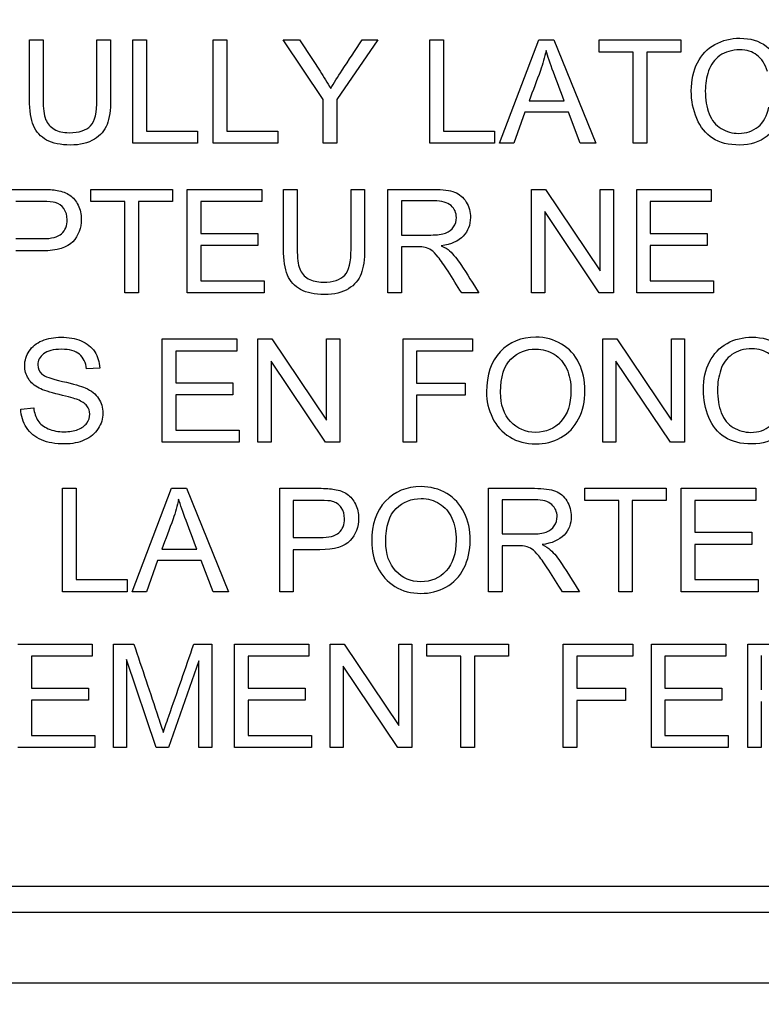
# Model space of a CAD drawing. Header units: inches. Extents: x 2 to 538, y -2 to 358.
# Tile 39 of 117: x 187.379 to 188.035, y 184.598 to 185.469. Entities that reach past the tile are written whole.
import ezdxf
from ezdxf.enums import TextEntityAlignment as Align

# ---------------------------------------------------------------- set-up
doc = ezdxf.new("R2010")
doc.units = ezdxf.units.IN
doc.header["$MEASUREMENT"] = 0
doc.layers.add('Default', color=7, linetype='Continuous')
doc.layers.add('LAB20180', color=7, linetype='Continuous')
doc.styles.add('SEACAD_Times_New_Roman', font='times.ttf')
doc.dimstyles.new('HAMMOND_(STH_-_540x360)', dxfattribs={"dimtxt": 2, "dimasz": 2.5, "dimexe": 1, "dimexo": 1, "dimgap": 0.5, "dimtad": 0, "dimtih": 1, "dimtoh": 1, "dimzin": 0, "dimdsep": 46, "dimtxsty": 'SEACAD_Times_New_Roman', "dimblk1": '_SE_FILLED', "dimblk2": '_SE_FILLED', "dimsah": 1, "dimcen": 1, "dimadec": 0, "dimazin": 0, "dimtfac": 0.8, "dimtofl": 0, "dimtmove": 1, "dimatfit": 3, "dimfxl": 1, "dimtolj": 1, "dimtzin": 0, "dimarcsym": 0})

# ---------------------------------------------------------------- blocks, each defined once
blk = doc.blocks.new('SE')
at = {"layer": 'LAB20180', "color": 7, "linetype": 'Continuous'}
for p, q in [((187.38755, 185.45095), (187.39954, 185.45095)), ((187.4472, 185.45095), (187.45925, 185.45095)), ((187.47903, 185.35947), (187.47903, 185.45095)), ((187.47903, 185.45095), (187.49102, 185.45095)), ((187.49102, 185.45095), (187.49102, 185.37024)), ((187.55006, 185.35947), (187.55006, 185.45095)), ((187.55006, 185.45095), (187.56211, 185.45095)), ((187.56211, 185.45095), (187.56211, 185.37024)), ((187.64732, 185.39824), (187.61208, 185.45095)), ((187.61208, 185.45095), (187.6265, 185.45095)), ((187.69583, 185.45095), (187.65931, 185.39824)), ((187.68171, 185.45095), (187.69583, 185.45095)), ((187.74178, 185.35947), (187.74178, 185.45095)), ((187.74178, 185.45095), (187.75383, 185.45095)), ((187.75383, 185.45095), (187.75383, 185.37024)), ((187.80338, 185.35947), (187.83825, 185.45095)), ((187.83825, 185.45095), (187.85158, 185.45095)), ((187.85158, 185.45095), (187.88871, 185.35947)), ((187.89169, 185.44024), (187.89169, 185.45095)), ((187.89169, 185.45095), (187.96381, 185.45095)), ((187.96381, 185.45095), (187.96381, 185.44024)), ((187.9217, 185.44024), (187.89169, 185.44024)), ((187.9217, 185.35947), (187.9217, 185.44024)), ((187.96381, 185.44024), (187.93375, 185.44024)), ((187.93375, 185.44024), (187.93375, 185.35947)), ((187.64732, 185.35947), (187.64732, 185.39824)), ((187.65931, 185.39824), (187.65931, 185.35947)), ((187.82955, 185.39708), (187.86053, 185.39708)), ((187.82589, 185.38716), (187.8161, 185.35947)), ((187.86442, 185.38716), (187.82589, 185.38716)), ((187.87489, 185.35947), (187.86442, 185.38716)), ((187.49102, 185.37024), (187.53612, 185.37024)), ((187.53612, 185.37024), (187.53612, 185.35947)), ((187.56211, 185.37024), (187.60721, 185.37024)), ((187.60721, 185.37024), (187.60721, 185.35947)), ((187.75383, 185.37024), (187.79893, 185.37024)), ((187.79893, 185.37024), (187.79893, 185.35947)), ((187.53612, 185.35947), (187.47903, 185.35947)), ((187.60721, 185.35947), (187.55006, 185.35947)), ((187.65931, 185.35947), (187.64732, 185.35947)), ((187.79893, 185.35947), (187.74178, 185.35947)), ((187.8161, 185.35947), (187.80338, 185.35947)), ((187.88871, 185.35947), (187.87489, 185.35947)), ((187.93375, 185.35947), (187.9217, 185.35947)), ((187.44184, 185.30795), (187.44184, 185.31873)), ((187.44184, 185.31873), (187.51403, 185.31873)), ((187.51403, 185.31873), (187.51403, 185.30795)), ((187.52711, 185.22725), (187.52711, 185.31873)), ((187.52711, 185.31873), (187.59303, 185.31873)), ((187.59303, 185.31873), (187.59303, 185.30795)), ((187.61232, 185.31873), (187.62437, 185.31873)), ((187.67203, 185.31873), (187.68402, 185.31873)), ((187.70465, 185.22725), (187.70465, 185.31873)), ((187.83174, 185.22725), (187.83174, 185.31873)), ((187.83174, 185.31873), (187.84415, 185.31873)), ((187.84415, 185.31873), (187.89254, 185.24678)), ((187.89254, 185.24678), (187.89254, 185.31873)), ((187.89254, 185.31873), (187.90411, 185.31873)), ((187.90411, 185.31873), (187.90411, 185.22725)), ((187.92474, 185.22725), (187.92474, 185.31873)), ((187.92474, 185.31873), (187.99065, 185.31873)), ((187.99065, 185.31873), (187.99065, 185.30795)), ((187.47191, 185.30795), (187.44184, 185.30795)), ((187.47191, 185.22725), (187.47191, 185.30795)), ((187.51403, 185.30795), (187.48396, 185.30795)), ((187.48396, 185.30795), (187.48396, 185.22725)), ((187.59303, 185.30795), (187.5391, 185.30795)), ((187.5391, 185.30795), (187.5391, 185.27983)), ((187.7167, 185.30862), (187.7167, 185.27837)), ((187.99065, 185.30795), (187.93673, 185.30795)), ((187.93673, 185.30795), (187.93673, 185.27983)), ((187.89169, 185.22725), (187.84336, 185.29913)), ((187.84336, 185.29913), (187.84336, 185.22725)), ((187.5391, 185.27983), (187.58956, 185.27983)), ((187.58956, 185.27983), (187.58956, 185.26912)), ((187.93673, 185.27983), (187.98719, 185.27983)), ((187.98719, 185.27983), (187.98719, 185.26912)), ((187.58956, 185.26912), (187.5391, 185.26912)), ((187.5391, 185.26912), (187.5391, 185.23796)), ((187.7167, 185.26784), (187.7167, 185.22725)), ((187.98719, 185.26912), (187.93673, 185.26912)), ((187.93673, 185.26912), (187.93673, 185.23796)), ((187.5391, 185.23796), (187.59516, 185.23796)), ((187.59516, 185.23796), (187.59516, 185.22725)), ((187.93673, 185.23796), (187.99278, 185.23796)), ((187.99278, 185.23796), (187.99278, 185.22725)), ((187.48396, 185.22725), (187.47191, 185.22725)), ((187.59516, 185.22725), (187.52711, 185.22725)), ((187.7167, 185.22725), (187.70465, 185.22725)), ((187.78505, 185.22725), (187.7699, 185.22725)), ((187.84336, 185.22725), (187.83174, 185.22725)), ((187.90411, 185.22725), (187.89169, 185.22725)), ((187.99278, 185.22725), (187.92474, 185.22725)), ((187.50499, 185.09502), (187.50499, 185.1865)), ((187.50499, 185.1865), (187.5709, 185.1865)), ((187.5709, 185.1865), (187.5709, 185.17573)), ((187.58959, 185.09502), (187.58959, 185.1865)), ((187.58959, 185.1865), (187.60201, 185.1865)), ((187.60201, 185.1865), (187.65033, 185.11456)), ((187.65033, 185.11456), (187.65033, 185.1865)), ((187.65033, 185.1865), (187.66196, 185.1865)), ((187.66196, 185.1865), (187.66196, 185.09502)), ((187.71801, 185.09502), (187.71801, 185.1865)), ((187.71801, 185.1865), (187.77961, 185.1865)), ((187.77961, 185.1865), (187.77961, 185.17573)), ((187.8947, 185.09502), (187.8947, 185.1865)), ((187.8947, 185.1865), (187.90712, 185.1865)), ((187.90712, 185.1865), (187.95544, 185.11456)), ((187.95544, 185.11456), (187.95544, 185.1865)), ((187.95544, 185.1865), (187.96707, 185.1865)), ((187.96707, 185.1865), (187.96707, 185.09502)), ((187.5709, 185.17573), (187.51704, 185.17573)), ((187.51704, 185.17573), (187.51704, 185.14761)), ((187.77961, 185.17573), (187.73, 185.17573)), ((187.73, 185.17573), (187.73, 185.14743)), ((187.64954, 185.09502), (187.60121, 185.1669)), ((187.60121, 185.1669), (187.60121, 185.09502)), ((187.95465, 185.09502), (187.90627, 185.1669)), ((187.90627, 185.1669), (187.90627, 185.09502)), ((187.4496, 185.16069), (187.43804, 185.15984)), ((187.51704, 185.14761), (187.5675, 185.14761)), ((187.5675, 185.14761), (187.5675, 185.1369)), ((187.73, 185.14743), (187.77297, 185.14743)), ((187.77297, 185.14743), (187.77297, 185.13665)), ((187.5675, 185.1369), (187.51704, 185.1369)), ((187.51704, 185.1369), (187.51704, 185.10573)), ((187.77297, 185.13665), (187.73, 185.13665)), ((187.73, 185.13665), (187.73, 185.09502)), ((187.37985, 185.12442), (187.39123, 185.12551)), ((187.51704, 185.10573), (187.5731, 185.10573)), ((187.5731, 185.10573), (187.5731, 185.09502)), ((187.5731, 185.09502), (187.50499, 185.09502)), ((187.60121, 185.09502), (187.58959, 185.09502)), ((187.66196, 185.09502), (187.64954, 185.09502)), ((187.73, 185.09502), (187.71801, 185.09502)), ((187.90627, 185.09502), (187.8947, 185.09502)), ((187.96707, 185.09502), (187.95465, 185.09502)), ((187.41677, 184.9628), (187.41677, 185.05428)), ((187.41677, 185.05428), (187.42876, 185.05428)), ((187.42876, 185.05428), (187.42876, 184.97351)), ((187.4783, 184.9628), (187.51324, 185.05428)), ((187.51324, 185.05428), (187.52656, 185.05428)), ((187.52656, 185.05428), (187.56363, 184.9628)), ((187.60891, 184.9628), (187.60891, 185.05428)), ((187.79376, 184.9628), (187.79376, 185.05428)), ((187.87879, 185.0435), (187.87879, 185.05428)), ((187.87879, 185.05428), (187.95091, 185.05428)), ((187.95091, 185.05428), (187.95091, 185.0435)), ((187.96424, 184.9628), (187.96424, 185.05428)), ((187.96424, 185.05428), (188.03016, 185.05428)), ((188.03016, 185.05428), (188.03016, 185.0435)), ((187.6209, 185.0435), (187.6209, 185.01064)), ((187.80581, 185.04417), (187.80581, 185.01386)), ((187.90885, 185.0435), (187.87879, 185.0435)), ((187.90885, 184.9628), (187.90885, 185.0435)), ((187.95091, 185.0435), (187.92084, 185.0435)), ((187.92084, 185.0435), (187.92084, 184.9628)), ((188.03016, 185.0435), (187.97623, 185.0435)), ((187.97623, 185.0435), (187.97623, 185.01538)), ((187.97623, 185.01538), (188.02669, 185.01538)), ((188.02669, 185.01538), (188.02669, 185.00467)), ((187.50453, 185.00035), (187.53545, 185.00035)), ((187.6209, 184.99992), (187.6209, 184.9628)), ((187.80581, 185.00333), (187.80581, 184.9628)), ((188.02669, 185.00467), (187.97623, 185.00467)), ((187.97623, 185.00467), (187.97623, 184.97351)), ((187.50082, 184.99049), (187.49102, 184.9628)), ((187.53935, 184.99049), (187.50082, 184.99049)), ((187.54988, 184.9628), (187.53935, 184.99049)), ((187.42876, 184.97351), (187.47386, 184.97351)), ((187.47386, 184.97351), (187.47386, 184.9628)), ((187.97623, 184.97351), (188.03229, 184.97351)), ((188.03229, 184.97351), (188.03229, 184.9628)), ((187.47386, 184.9628), (187.41677, 184.9628)), ((187.49102, 184.9628), (187.4783, 184.9628)), ((187.56363, 184.9628), (187.54988, 184.9628)), ((187.6209, 184.9628), (187.60891, 184.9628)), ((187.80581, 184.9628), (187.79376, 184.9628)), ((187.87416, 184.9628), (187.85901, 184.9628)), ((187.92084, 184.9628), (187.90885, 184.9628)), ((188.03229, 184.9628), (187.96424, 184.9628)), ((187.37714, 184.91645), (187.44306, 184.91645)), ((187.44306, 184.91645), (187.44306, 184.90568)), ((187.46174, 184.82497), (187.46174, 184.91645)), ((187.46174, 184.91645), (187.47982, 184.91645)), ((187.53289, 184.91645), (187.5489, 184.91645)), ((187.5489, 184.91645), (187.5489, 184.82497)), ((187.56887, 184.82497), (187.56887, 184.91645)), ((187.56887, 184.91645), (187.63478, 184.91645)), ((187.63478, 184.91645), (187.63478, 184.90568)), ((187.65347, 184.82497), (187.65347, 184.91645)), ((187.65347, 184.91645), (187.66588, 184.91645)), ((187.66588, 184.91645), (187.71427, 184.84451)), ((187.71427, 184.84451), (187.71427, 184.91645)), ((187.71427, 184.91645), (187.72583, 184.91645)), ((187.72583, 184.91645), (187.72583, 184.82497)), ((187.73916, 184.90568), (187.73916, 184.91645)), ((187.73916, 184.91645), (187.81129, 184.91645)), ((187.81129, 184.91645), (187.81129, 184.90568)), ((187.8598, 184.82497), (187.8598, 184.91645)), ((187.8598, 184.91645), (187.92145, 184.91645)), ((187.92145, 184.91645), (187.92145, 184.90568)), ((187.93776, 184.82497), (187.93776, 184.91645)), ((187.93776, 184.91645), (188.00368, 184.91645)), ((188.00368, 184.91645), (188.00368, 184.90568)), ((188.02297, 184.82497), (188.02297, 184.91645)), ((187.44306, 184.90568), (187.38919, 184.90568)), ((187.38919, 184.90568), (187.38919, 184.87756)), ((187.49972, 184.82497), (187.47337, 184.90288)), ((187.47337, 184.90288), (187.47337, 184.82497)), ((187.53734, 184.9016), (187.51044, 184.82497)), ((187.53734, 184.82497), (187.53734, 184.9016)), ((187.63478, 184.90568), (187.58092, 184.90568)), ((187.58092, 184.90568), (187.58092, 184.87756)), ((187.76923, 184.90568), (187.73916, 184.90568)), ((187.76923, 184.82497), (187.76923, 184.90568)), ((187.81129, 184.90568), (187.78122, 184.90568)), ((187.78122, 184.90568), (187.78122, 184.82497)), ((187.92145, 184.90568), (187.87185, 184.90568)), ((187.87185, 184.90568), (187.87185, 184.87738)), ((188.00368, 184.90568), (187.94975, 184.90568)), ((187.94975, 184.90568), (187.94975, 184.87756)), ((188.03502, 184.90635), (188.03502, 184.87604)), ((187.71342, 184.82497), (187.66509, 184.89685)), ((187.66509, 184.89685), (187.66509, 184.82497)), ((187.38919, 184.87756), (187.43965, 184.87756)), ((187.43965, 184.87756), (187.43965, 184.86685)), ((187.58092, 184.87756), (187.63137, 184.87756)), ((187.63137, 184.87756), (187.63137, 184.86685)), ((187.87185, 184.87738), (187.91476, 184.87738)), ((187.91476, 184.87738), (187.91476, 184.8666)), ((187.94975, 184.87756), (188.00021, 184.87756)), ((188.00021, 184.87756), (188.00021, 184.86685)), ((187.43965, 184.86685), (187.38919, 184.86685)), ((187.38919, 184.86685), (187.38919, 184.83568)), ((187.63137, 184.86685), (187.58092, 184.86685)), ((187.58092, 184.86685), (187.58092, 184.83568)), ((187.91476, 184.8666), (187.87185, 184.8666)), ((187.87185, 184.8666), (187.87185, 184.82497)), ((188.00021, 184.86685), (187.94975, 184.86685)), ((187.94975, 184.86685), (187.94975, 184.83568)), ((188.03502, 184.86557), (188.03502, 184.82497)), ((187.38919, 184.83568), (187.44519, 184.83568)), ((187.44519, 184.83568), (187.44519, 184.82497)), ((187.58092, 184.83568), (187.63697, 184.83568)), ((187.63697, 184.83568), (187.63697, 184.82497)), ((187.94975, 184.83568), (188.00581, 184.83568)), ((188.00581, 184.83568), (188.00581, 184.82497)), ((187.44519, 184.82497), (187.37714, 184.82497)), ((187.47337, 184.82497), (187.46174, 184.82497)), ((187.51044, 184.82497), (187.49972, 184.82497)), ((187.5489, 184.82497), (187.53734, 184.82497)), ((187.63697, 184.82497), (187.56887, 184.82497)), ((187.66509, 184.82497), (187.65347, 184.82497)), ((187.72583, 184.82497), (187.71342, 184.82497)), ((187.78122, 184.82497), (187.76923, 184.82497)), ((187.87185, 184.82497), (187.8598, 184.82497)), ((188.00581, 184.82497), (187.93776, 184.82497)), ((188.03502, 184.82497), (188.02297, 184.82497)), ((186.58334, 184.70242), (188.45741, 184.70242)), ((186.58334, 184.67942), (188.45741, 184.67942)), ((186.39538, 184.61692), (188.64538, 184.61692))]:
    blk.add_line(p, q, dxfattribs=at)
for points, knots in [([(187.45925, 185.45095), (187.45925, 185.43334), (187.45925, 185.41573), (187.45925, 185.39812), (187.45925, 185.38893), (187.45821, 185.38163), (187.45614, 185.37621), (187.4541, 185.37084), (187.4503, 185.36641), (187.44488, 185.36306), (187.43944, 185.3597), (187.43241, 185.35795), (187.41506, 185.35795), (187.40806, 185.35947), (187.39723, 185.36531), (187.39333, 185.36957), (187.38871, 185.38077), (187.38755, 185.38844), (187.38755, 185.39812), (187.38755, 185.41573), (187.38755, 185.43334), (187.38755, 185.45095)], [0, 0, 0, 0, 0.229369, 0.229369, 0.229369, 0.325952, 0.325952, 0.325952, 0.402495, 0.402495, 0.402495, 0.496975, 0.496975, 0.588198, 0.588198, 0.67942, 0.67942, 0.770643, 0.770643, 0.770643, 1, 1, 1, 1]), ([(187.45925, 185.45095), (187.45925, 185.43334), (187.45925, 185.41573), (187.45925, 185.39812), (187.45925, 185.38893), (187.45821, 185.38163), (187.45614, 185.37621), (187.4541, 185.37084), (187.4503, 185.36641), (187.44488, 185.36306), (187.43944, 185.3597), (187.43241, 185.35795), (187.41506, 185.35795), (187.40806, 185.35947), (187.39723, 185.36531), (187.39333, 185.36957), (187.38871, 185.38077), (187.38755, 185.38844), (187.38755, 185.39812), (187.38755, 185.41573), (187.38755, 185.43334), (187.38755, 185.45095)], [0, 0, 0, 0, 0.229369, 0.229369, 0.229369, 0.325952, 0.325952, 0.325952, 0.402495, 0.402495, 0.402495, 0.496975, 0.496975, 0.588198, 0.588198, 0.67942, 0.67942, 0.770643, 0.770643, 0.770643, 1, 1, 1, 1]), ([(187.39954, 185.45095), (187.39954, 185.43338), (187.39954, 185.41581), (187.39954, 185.39824), (187.39954, 185.39027), (187.40027, 185.38443), (187.40179, 185.38065), (187.40331, 185.3769), (187.40575, 185.37402), (187.40934, 185.37195), (187.41295, 185.36987), (187.41737, 185.3689), (187.43143, 185.3689), (187.43776, 185.37091), (187.44154, 185.37499), (187.44531, 185.37907), (187.4472, 185.38674), (187.4472, 185.39824), (187.4472, 185.41581), (187.4472, 185.43338), (187.4472, 185.45095)], [0, 0, 0, 0, 0.272208, 0.272208, 0.272208, 0.364277, 0.364277, 0.364277, 0.424948, 0.424948, 0.424948, 0.489972, 0.489972, 0.601661, 0.601661, 0.601661, 0.727851, 0.727851, 0.727851, 1, 1, 1, 1]), ([(187.39954, 185.45095), (187.39954, 185.43338), (187.39954, 185.41581), (187.39954, 185.39824), (187.39954, 185.39027), (187.40027, 185.38443), (187.40179, 185.38065), (187.40331, 185.3769), (187.40575, 185.37402), (187.40934, 185.37195), (187.41295, 185.36987), (187.41737, 185.3689), (187.43143, 185.3689), (187.43776, 185.37091), (187.44154, 185.37499), (187.44531, 185.37907), (187.4472, 185.38674), (187.4472, 185.39824), (187.4472, 185.41581), (187.4472, 185.43338), (187.4472, 185.45095)], [0, 0, 0, 0, 0.272208, 0.272208, 0.272208, 0.364277, 0.364277, 0.364277, 0.424948, 0.424948, 0.424948, 0.489972, 0.489972, 0.601661, 0.601661, 0.601661, 0.727851, 0.727851, 0.727851, 1, 1, 1, 1]), ([(187.6265, 185.45095), (187.63257, 185.44172), (187.63864, 185.43249), (187.6447, 185.42326), (187.64807, 185.41813), (187.65109, 185.41297), (187.65401, 185.40786)], [0, 0, 0, 0, 0.648028, 0.648028, 0.648028, 1, 1, 1, 1]), ([(187.65401, 185.40786), (187.65675, 185.41267), (187.66016, 185.41808), (187.66412, 185.42405), (187.67004, 185.43298), (187.67584, 185.44198), (187.68171, 185.45095)], [0, 0, 0, 0, 0.372585, 0.372585, 0.372585, 1, 1, 1, 1]), ([(188.05377, 185.3885), (188.05121, 185.37858), (188.04665, 185.37097), (188.04008, 185.3658), (188.03347, 185.3606), (188.02547, 185.35795), (188.00611, 185.35795), (187.99814, 185.35996), (187.99193, 185.36397), (187.98577, 185.36796), (187.9811, 185.37377), (187.97465, 185.38899), (187.97306, 185.39715), (187.97306, 185.4154), (187.97489, 185.42368), (187.97848, 185.4308), (187.98206, 185.4379), (187.98731, 185.44322), (187.994, 185.44693), (188.00067, 185.45063), (188.00812, 185.45247), (188.02535, 185.45247), (188.03302, 185.4501), (188.03922, 185.44547), (188.0455, 185.4408), (188.04981, 185.43427), (188.05225, 185.42587)], [0, 0, 0, 0, 0.109802, 0.109802, 0.109802, 0.2115, 0.2115, 0.317109, 0.317109, 0.317109, 0.414182, 0.414182, 0.511255, 0.511255, 0.616417, 0.616417, 0.616417, 0.708863, 0.708863, 0.708863, 0.799198, 0.799198, 0.902536, 0.902536, 0.902536, 1, 1, 1, 1]), ([(187.84452, 185.44152), (187.84324, 185.43555), (187.8416, 185.42971), (187.83953, 185.42387), (187.83635, 185.41489), (187.83287, 185.40601), (187.82955, 185.39708)], [0, 0, 0, 0, 0.391075, 0.391075, 0.391075, 1, 1, 1, 1]), ([(187.86053, 185.39708), (187.8574, 185.40552), (187.85428, 185.41396), (187.85115, 185.4224), (187.84831, 185.43008), (187.8461, 185.43646), (187.84452, 185.44152)], [0, 0, 0, 0, 0.571633, 0.571633, 0.571633, 1, 1, 1, 1]), ([(188.04044, 185.42307), (188.03831, 185.42971), (188.03527, 185.43452), (188.03119, 185.43756), (188.02715, 185.44057), (188.02206, 185.44212), (188.00891, 185.44212), (188.00307, 185.44042), (187.99358, 185.43373), (187.99029, 185.42916), (187.98834, 185.4235), (187.9864, 185.41786), (187.98548, 185.412), (187.98548, 185.39818), (187.98664, 185.39136), (187.99114, 185.3798), (187.99467, 185.37542), (187.99948, 185.37256), (188.00424, 185.36972), (188.0094, 185.3683), (188.02176, 185.3683), (188.02748, 185.37024), (188.03222, 185.37414), (188.03694, 185.378), (188.04008, 185.38388), (188.04172, 185.39155)], [0, 0, 0, 0, 0.096903, 0.096903, 0.096903, 0.183737, 0.183737, 0.284464, 0.284464, 0.385192, 0.385192, 0.385192, 0.471434, 0.471434, 0.582939, 0.582939, 0.694445, 0.694445, 0.694445, 0.782104, 0.782104, 0.887866, 0.887866, 0.887866, 1, 1, 1, 1]), ([(187.36351, 185.31873), (187.37499, 185.31873), (187.38648, 185.31873), (187.39796, 185.31873), (187.40404, 185.31873), (187.40867, 185.31842), (187.4119, 185.31781), (187.41638, 185.31697), (187.42011, 185.31562), (187.42316, 185.31355), (187.42623, 185.31146), (187.42863, 185.3085), (187.43052, 185.30473), (187.43242, 185.30093), (187.43326, 185.29675), (187.43326, 185.28446), (187.43082, 185.27782), (187.42583, 185.27247), (187.42084, 185.26711), (187.41196, 185.26437), (187.39899, 185.26437), (187.39116, 185.26437), (187.38333, 185.26437), (187.3755, 185.26437)], [0, 0, 0, 0, 0.216627, 0.216627, 0.216627, 0.304573, 0.304573, 0.304573, 0.380815, 0.380815, 0.380815, 0.453903, 0.453903, 0.453903, 0.533498, 0.533498, 0.671175, 0.671175, 0.671175, 0.852316, 0.852316, 0.852316, 1, 1, 1, 1]), ([(187.68402, 185.31873), (187.68402, 185.30112), (187.68402, 185.2835), (187.68402, 185.26589), (187.68402, 185.2567), (187.68299, 185.2494), (187.67885, 185.23857), (187.67513, 185.23418), (187.66972, 185.23084), (187.66427, 185.22747), (187.65718, 185.22572), (187.63989, 185.22572), (187.63289, 185.22719), (187.62742, 185.23017), (187.62201, 185.23311), (187.61817, 185.23735), (187.61579, 185.24295), (187.61343, 185.24853), (187.61232, 185.25622), (187.61232, 185.26589), (187.61232, 185.2835), (187.61232, 185.30112), (187.61232, 185.31873)], [0, 0, 0, 0, 0.229349, 0.229349, 0.229349, 0.315825, 0.315825, 0.402301, 0.402301, 0.402301, 0.498875, 0.498875, 0.592766, 0.592766, 0.592766, 0.669274, 0.669274, 0.669274, 0.770633, 0.770633, 0.770633, 1, 1, 1, 1]), ([(187.68402, 185.31873), (187.68402, 185.30112), (187.68402, 185.2835), (187.68402, 185.26589), (187.68402, 185.2567), (187.68299, 185.2494), (187.67885, 185.23857), (187.67513, 185.23418), (187.66972, 185.23084), (187.66427, 185.22747), (187.65718, 185.22572), (187.63989, 185.22572), (187.63289, 185.22719), (187.62742, 185.23017), (187.62201, 185.23311), (187.61817, 185.23735), (187.61579, 185.24295), (187.61343, 185.24853), (187.61232, 185.25622), (187.61232, 185.26589), (187.61232, 185.2835), (187.61232, 185.30112), (187.61232, 185.31873)], [0, 0, 0, 0, 0.229349, 0.229349, 0.229349, 0.315825, 0.315825, 0.402301, 0.402301, 0.402301, 0.498875, 0.498875, 0.592766, 0.592766, 0.592766, 0.669274, 0.669274, 0.669274, 0.770633, 0.770633, 0.770633, 1, 1, 1, 1]), ([(187.62437, 185.31873), (187.62437, 185.30114), (187.62437, 185.28355), (187.62437, 185.26596), (187.62437, 185.25804), (187.6251, 185.2522), (187.62803, 185.24465), (187.63058, 185.24179), (187.63417, 185.23972), (187.63774, 185.23767), (187.64215, 185.23668), (187.65627, 185.23668), (187.6626, 185.23869), (187.66637, 185.24271), (187.67017, 185.24676), (187.67203, 185.25451), (187.67203, 185.26596), (187.67203, 185.28355), (187.67203, 185.30114), (187.67203, 185.31873)], [0, 0, 0, 0, 0.272425, 0.272425, 0.272425, 0.3487, 0.3487, 0.424974, 0.424974, 0.424974, 0.489634, 0.489634, 0.601458, 0.601458, 0.601458, 0.727547, 0.727547, 0.727547, 1, 1, 1, 1]), ([(187.62437, 185.31873), (187.62437, 185.30114), (187.62437, 185.28355), (187.62437, 185.26596), (187.62437, 185.25804), (187.6251, 185.2522), (187.62803, 185.24465), (187.63058, 185.24179), (187.63417, 185.23972), (187.63774, 185.23767), (187.64215, 185.23668), (187.65627, 185.23668), (187.6626, 185.23869), (187.66637, 185.24271), (187.67017, 185.24676), (187.67203, 185.25451), (187.67203, 185.26596), (187.67203, 185.28355), (187.67203, 185.30114), (187.67203, 185.31873)], [0, 0, 0, 0, 0.272425, 0.272425, 0.272425, 0.3487, 0.3487, 0.424974, 0.424974, 0.424974, 0.489634, 0.489634, 0.601458, 0.601458, 0.601458, 0.727547, 0.727547, 0.727547, 1, 1, 1, 1]), ([(187.70465, 185.31873), (187.71814, 185.31873), (187.73164, 185.31873), (187.74513, 185.31873), (187.75328, 185.31873), (187.75943, 185.31787), (187.76795, 185.31459), (187.7713, 185.31173), (187.77386, 185.30753), (187.77639, 185.30337), (187.77763, 185.29876), (187.77763, 185.28726), (187.77556, 185.28184), (187.77136, 185.2774), (187.76713, 185.27292), (187.76071, 185.27009), (187.75188, 185.26888)], [0, 0, 0, 0, 0.318588, 0.318588, 0.318588, 0.446357, 0.446357, 0.574125, 0.574125, 0.574125, 0.684887, 0.684887, 0.829418, 0.829418, 0.829418, 1, 1, 1, 1]), ([(187.3755, 185.27515), (187.38339, 185.27515), (187.39128, 185.27515), (187.39918, 185.27515), (187.40703, 185.27515), (187.41257, 185.27661), (187.41585, 185.27953), (187.41917, 185.28248), (187.42084, 185.28653), (187.42084, 185.29572), (187.41987, 185.29901), (187.41597, 185.30448), (187.41342, 185.30625), (187.41025, 185.30716), (187.40825, 185.30774), (187.40447, 185.30795), (187.39893, 185.30795), (187.39112, 185.30795), (187.38331, 185.30795), (187.3755, 185.30795)], [0, 0, 0, 0, 0.215477, 0.215477, 0.215477, 0.375673, 0.375673, 0.375673, 0.50214, 0.50214, 0.592679, 0.592679, 0.683217, 0.683217, 0.683217, 0.786724, 0.786724, 0.786724, 1, 1, 1, 1]), ([(187.7167, 185.27837), (187.72537, 185.27837), (187.73403, 185.27837), (187.74269, 185.27837), (187.74817, 185.27837), (187.75255, 185.27892), (187.75566, 185.28008), (187.75874, 185.28123), (187.76114, 185.283), (187.76278, 185.28555), (187.76439, 185.28807), (187.76521, 185.29079), (187.76521, 185.29809), (187.76363, 185.30162), (187.76047, 185.30442), (187.75733, 185.30719), (187.75237, 185.30862), (187.74561, 185.30862), (187.73598, 185.30862), (187.72634, 185.30862), (187.7167, 185.30862)], [0, 0, 0, 0, 0.2286, 0.2286, 0.2286, 0.34417, 0.34417, 0.34417, 0.424634, 0.424634, 0.424634, 0.499118, 0.499118, 0.607044, 0.607044, 0.607044, 0.745746, 0.745746, 0.745746, 1, 1, 1, 1]), ([(187.7699, 185.22725), (187.76588, 185.2336), (187.76187, 185.23995), (187.75785, 185.2463), (187.75436, 185.2518), (187.7514, 185.25597), (187.74908, 185.2589), (187.74679, 185.26179), (187.74476, 185.26383), (187.74294, 185.26498), (187.74115, 185.26611), (187.73935, 185.26693), (187.73746, 185.26742), (187.73609, 185.26777), (187.73381, 185.26784), (187.7307, 185.26784), (187.72604, 185.26784), (187.72137, 185.26784), (187.7167, 185.26784)], [0, 0, 0, 0, 0.307176, 0.307176, 0.307176, 0.516403, 0.516403, 0.516403, 0.634791, 0.634791, 0.634791, 0.716811, 0.716811, 0.716811, 0.809183, 0.809183, 0.809183, 1, 1, 1, 1]), ([(187.75188, 185.26888), (187.75511, 185.26736), (187.75754, 185.26583), (187.75919, 185.26431), (187.7627, 185.26106), (187.76607, 185.25701), (187.76923, 185.25214), (187.77459, 185.2439), (187.77978, 185.23554), (187.78505, 185.22725)], [0, 0, 0, 0, 0.160192, 0.160192, 0.160192, 0.45337, 0.45337, 0.45337, 1, 1, 1, 1]), ([(187.39123, 185.12551), (187.39172, 185.12089), (187.393, 185.11712), (187.39495, 185.11413), (187.39691, 185.11112), (187.4, 185.10878), (187.40414, 185.10695), (187.40833, 185.1051), (187.41296, 185.10421), (187.41813, 185.10427), (187.42276, 185.10433), (187.42684, 185.10494), (187.43037, 185.10634), (187.43388, 185.10773), (187.43652, 185.10957), (187.43822, 185.112), (187.4399, 185.1144), (187.44084, 185.11699), (187.44084, 185.12265), (187.43998, 185.12515), (187.43658, 185.12941), (187.43378, 185.13117), (187.43, 185.1327), (187.42759, 185.13367), (187.42215, 185.13507), (187.41375, 185.13714), (187.40537, 185.13921), (187.39951, 185.14103), (187.39616, 185.1428), (187.39183, 185.14509), (187.38862, 185.14791), (187.38435, 185.15473), (187.38326, 185.15856), (187.38326, 185.16739), (187.3846, 185.17165), (187.38722, 185.17567), (187.38981, 185.17966), (187.39361, 185.18273), (187.3986, 185.18486), (187.40362, 185.187), (187.40925, 185.18796), (187.42209, 185.18796), (187.42806, 185.18687), (187.43323, 185.18474), (187.43842, 185.1826), (187.44236, 185.17932), (187.44516, 185.17512), (187.44797, 185.17091), (187.44942, 185.16605), (187.4496, 185.16069)], [0, 0, 0, 0, 0.049878, 0.049878, 0.049878, 0.098701, 0.098701, 0.098701, 0.157985, 0.157985, 0.157985, 0.20948, 0.20948, 0.20948, 0.250007, 0.250007, 0.250007, 0.286876, 0.286876, 0.322961, 0.322961, 0.359046, 0.359046, 0.359046, 0.428613, 0.428613, 0.428613, 0.505026, 0.505026, 0.505026, 0.556645, 0.556645, 0.608264, 0.608264, 0.66512, 0.66512, 0.66512, 0.726408, 0.726408, 0.726408, 0.795729, 0.795729, 0.872675, 0.872675, 0.872675, 0.936881, 0.936881, 0.936881, 1, 1, 1, 1]), ([(187.79184, 185.13951), (187.79184, 185.15467), (187.79592, 185.16654), (187.80401, 185.17512), (187.81214, 185.18373), (187.82264, 185.18796), (187.84394, 185.18796), (187.85149, 185.18595), (187.865, 185.17792), (187.87017, 185.17226), (187.87723, 185.15789), (187.879, 185.14974), (187.879, 185.1313), (187.87717, 185.12302), (187.8734, 185.11572), (187.86964, 185.10844), (187.86439, 185.10287), (187.85757, 185.09916), (187.85073, 185.09543), (187.84333, 185.0935), (187.82684, 185.0935), (187.81917, 185.09557), (187.80566, 185.10385), (187.80054, 185.10951), (187.79708, 185.11675), (187.79365, 185.12389), (187.79184, 185.13148), (187.79184, 185.13951)], [0, 0, 0, 0, 0.133484, 0.133484, 0.133484, 0.259715, 0.259715, 0.342872, 0.342872, 0.426029, 0.426029, 0.509185, 0.509185, 0.594005, 0.594005, 0.594005, 0.674481, 0.674481, 0.674481, 0.751471, 0.751471, 0.834976, 0.834976, 0.918481, 0.918481, 0.918481, 1, 1, 1, 1]), ([(188.06451, 185.12405), (188.06202, 185.11407), (188.05745, 185.10652), (188.05088, 185.10129), (188.04434, 185.09608), (188.03621, 185.0935), (188.01686, 185.0935), (188.00888, 185.09551), (188.00268, 185.09953), (187.99654, 185.1035), (187.99184, 185.10932), (187.98539, 185.12454), (187.98381, 185.1327), (187.98381, 185.15096), (187.98563, 185.15923), (187.98929, 185.16629), (187.99295, 185.17338), (187.99805, 185.17877), (188.00474, 185.18248), (188.01146, 185.18621), (188.01887, 185.18796), (188.03609, 185.18796), (188.04376, 185.18565), (188.04997, 185.18102), (188.05624, 185.17635), (188.06056, 185.16982), (188.06305, 185.16136)], [0, 0, 0, 0, 0.109878, 0.109878, 0.109878, 0.211634, 0.211634, 0.317305, 0.317305, 0.317305, 0.414299, 0.414299, 0.511293, 0.511293, 0.616369, 0.616369, 0.616369, 0.70875, 0.70875, 0.70875, 0.798999, 0.798999, 0.902239, 0.902239, 0.902239, 1, 1, 1, 1]), ([(187.43804, 185.15984), (187.43743, 185.16556), (187.4353, 185.16988), (187.43171, 185.17287), (187.42815, 185.17582), (187.42282, 185.17725), (187.40852, 185.17725), (187.40322, 185.17591), (187.39653, 185.17055), (187.39488, 185.16727), (187.39488, 185.16021), (187.39604, 185.15753), (187.39841, 185.1554), (187.40075, 185.1533), (187.40681, 185.15114), (187.41661, 185.14889), (187.4264, 185.14664), (187.43311, 185.14475), (187.43682, 185.1431), (187.44217, 185.14074), (187.44607, 185.1375), (187.44857, 185.13379), (187.45111, 185.13001), (187.4524, 185.1257), (187.4524, 185.11596), (187.451, 185.11139), (187.44826, 185.10707), (187.44553, 185.10277), (187.44145, 185.09946), (187.43627, 185.09709), (187.43105, 185.09469), (187.42519, 185.0935), (187.41047, 185.0935), (187.40353, 185.09472), (187.39799, 185.09709), (187.39238, 185.0995), (187.38801, 185.10312), (187.38484, 185.10799), (187.3817, 185.11281), (187.37997, 185.11833), (187.37985, 185.12442)], [0, 0, 0, 0, 0.061259, 0.061259, 0.061259, 0.116523, 0.116523, 0.174189, 0.174189, 0.231856, 0.231856, 0.283851, 0.283851, 0.283851, 0.36405, 0.36405, 0.36405, 0.450764, 0.450764, 0.450764, 0.513362, 0.513362, 0.513362, 0.571652, 0.571652, 0.629943, 0.629943, 0.629943, 0.695151, 0.695151, 0.695151, 0.766646, 0.766646, 0.85685, 0.85685, 0.85685, 0.928281, 0.928281, 0.928281, 1, 1, 1, 1]), ([(187.80432, 185.13927), (187.80432, 185.12825), (187.80724, 185.11961), (187.81905, 185.10695), (187.82647, 185.10379), (187.84443, 185.10379), (187.85191, 185.10701), (187.85776, 185.1134), (187.8636, 185.11979), (187.86658, 185.1288), (187.86658, 185.14797), (187.8653, 185.15449), (187.86031, 185.16556), (187.85666, 185.16982), (187.85179, 185.17287), (187.84697, 185.17588), (187.84157, 185.17743), (187.83554, 185.17749), (187.82702, 185.17758), (187.81966, 185.17451), (187.81351, 185.16867), (187.80733, 185.1628), (187.80432, 185.15296), (187.80432, 185.13927)], [0, 0, 0, 0, 0.118883, 0.118883, 0.237765, 0.237765, 0.359091, 0.359091, 0.359091, 0.493786, 0.493786, 0.578931, 0.578931, 0.664075, 0.664075, 0.664075, 0.742709, 0.742709, 0.742709, 0.854643, 0.854643, 0.854643, 1, 1, 1, 1]), ([(188.05124, 185.15856), (188.04911, 185.1652), (188.04601, 185.17007), (188.04199, 185.17311), (188.03794, 185.17618), (188.03286, 185.17768), (188.01972, 185.17768), (188.01381, 185.17597), (188.00907, 185.17262), (188.00433, 185.16928), (188.00103, 185.16471), (187.99915, 185.15905), (187.99723, 185.15332), (187.99622, 185.14749), (187.99622, 185.13373), (187.99738, 185.12691), (187.99963, 185.12113), (188.0019, 185.1153), (188.00541, 185.11097), (188.01022, 185.10811), (188.01499, 185.10527), (188.0202, 185.10379), (188.0325, 185.10379), (188.03828, 185.10573), (188.04297, 185.10969), (188.04762, 185.11362), (188.05082, 185.11937), (188.05252, 185.1271)], [0, 0, 0, 0, 0.097061, 0.097061, 0.097061, 0.187506, 0.187506, 0.290488, 0.290488, 0.290488, 0.385323, 0.385323, 0.385323, 0.479148, 0.479148, 0.599511, 0.599511, 0.599511, 0.694367, 0.694367, 0.694367, 0.781551, 0.781551, 0.887897, 0.887897, 0.887897, 1, 1, 1, 1]), ([(187.60891, 185.05428), (187.6204, 185.05428), (187.63188, 185.05428), (187.64336, 185.05428), (187.64945, 185.05428), (187.65408, 185.05391), (187.6573, 185.05336), (187.6618, 185.0526), (187.66552, 185.05117), (187.66856, 185.0491), (187.67163, 185.04701), (187.67404, 185.04405), (187.67593, 185.04028), (187.67782, 185.03648), (187.67866, 185.0323), (187.67866, 185.01995), (187.67623, 185.01338), (187.67124, 185.00802), (187.66625, 185.00266), (187.65736, 184.99992), (187.6444, 184.99992), (187.63657, 184.99992), (187.62874, 184.99992), (187.6209, 184.99992)], [0, 0, 0, 0, 0.216615, 0.216615, 0.216615, 0.304539, 0.304539, 0.304539, 0.380829, 0.380829, 0.380829, 0.453912, 0.453912, 0.453912, 0.533118, 0.533118, 0.671193, 0.671193, 0.671193, 0.852324, 0.852324, 0.852324, 1, 1, 1, 1]), ([(187.69029, 185.00729), (187.69029, 185.02244), (187.69431, 185.03431), (187.70246, 185.04289), (187.71056, 185.05141), (187.72109, 185.05574), (187.74233, 185.05574), (187.74994, 185.05373), (187.75669, 185.04971), (187.76347, 185.04568), (187.76856, 185.04003), (187.77215, 185.03285), (187.77575, 185.02565), (187.77745, 185.01745), (187.77745, 184.99907), (187.77556, 184.99079), (187.76813, 184.97619), (187.76284, 184.97065), (187.75602, 184.96687), (187.74919, 184.96309), (187.74178, 184.96128), (187.72529, 184.96128), (187.71762, 184.96334), (187.70411, 184.97162), (187.69899, 184.97728), (187.69546, 184.98446), (187.69194, 184.99162), (187.69029, 184.99925), (187.69029, 185.00729)], [0, 0, 0, 0, 0.133492, 0.133492, 0.133492, 0.256561, 0.256561, 0.337052, 0.337052, 0.337052, 0.417317, 0.417317, 0.417317, 0.502271, 0.502271, 0.588358, 0.588358, 0.674444, 0.674444, 0.674444, 0.751391, 0.751391, 0.834849, 0.834849, 0.918307, 0.918307, 0.918307, 1, 1, 1, 1]), ([(187.79376, 185.05428), (187.80725, 185.05428), (187.82074, 185.05428), (187.83423, 185.05428), (187.84239, 185.05428), (187.84854, 185.05342), (187.85706, 185.05014), (187.8604, 185.04722), (187.86552, 185.03894), (187.86673, 185.03431), (187.86673, 185.02281), (187.86467, 185.01733), (187.85627, 185.00845), (187.84975, 185.00558), (187.84099, 185.00443)], [0, 0, 0, 0, 0.31851, 0.31851, 0.31851, 0.439993, 0.439993, 0.561476, 0.561476, 0.682959, 0.682959, 0.841479, 0.841479, 1, 1, 1, 1]), ([(187.51944, 185.04478), (187.51817, 185.03888), (187.51652, 185.03297), (187.51451, 185.02719), (187.51138, 185.01818), (187.50786, 185.0093), (187.50453, 185.00035)], [0, 0, 0, 0, 0.3896, 0.3896, 0.3896, 1, 1, 1, 1]), ([(187.53545, 185.00035), (187.53233, 185.00879), (187.5292, 185.01723), (187.52608, 185.02567), (187.52322, 185.0334), (187.52103, 185.03973), (187.51944, 185.04478)], [0, 0, 0, 0, 0.571633, 0.571633, 0.571633, 1, 1, 1, 1]), ([(187.6209, 185.01064), (187.6288, 185.01064), (187.63669, 185.01064), (187.64458, 185.01064), (187.65243, 185.01064), (187.65797, 185.0121), (187.66126, 185.01502), (187.66458, 185.01797), (187.66625, 185.02208), (187.66625, 185.03121), (187.66527, 185.0345), (187.66138, 185.03997), (187.65882, 185.0418), (187.65566, 185.04271), (187.65366, 185.04329), (187.64988, 185.0435), (187.64434, 185.0435), (187.63653, 185.0435), (187.62871, 185.0435), (187.6209, 185.0435)], [0, 0, 0, 0, 0.215417, 0.215417, 0.215417, 0.375568, 0.375568, 0.375568, 0.501264, 0.501264, 0.592285, 0.592285, 0.683306, 0.683306, 0.683306, 0.786784, 0.786784, 0.786784, 1, 1, 1, 1]), ([(187.70271, 185.00705), (187.70271, 184.99603), (187.70569, 184.98739), (187.7175, 184.97473), (187.72486, 184.97156), (187.74288, 184.97156), (187.75036, 184.97479), (187.75621, 184.98118), (187.76202, 184.98754), (187.76497, 184.99658), (187.76497, 185.01575), (187.76375, 185.0222), (187.76126, 185.0278), (187.7588, 185.03332), (187.75505, 185.0376), (187.75024, 185.04064), (187.74539, 185.04371), (187.74002, 185.04521), (187.72547, 185.04521), (187.7181, 185.04229), (187.71196, 185.03644), (187.70578, 185.03057), (187.70271, 185.02074), (187.70271, 185.00705)], [0, 0, 0, 0, 0.119213, 0.119213, 0.238426, 0.238426, 0.359261, 0.359261, 0.359261, 0.497701, 0.497701, 0.585212, 0.585212, 0.585212, 0.664116, 0.664116, 0.664116, 0.742991, 0.742991, 0.854531, 0.854531, 0.854531, 1, 1, 1, 1]), ([(187.80581, 185.01386), (187.81447, 185.01386), (187.82314, 185.01386), (187.8318, 185.01386), (187.83728, 185.01386), (187.84166, 185.01441), (187.84787, 185.01672), (187.85024, 185.01855), (187.85188, 185.02104), (187.85356, 185.02358), (187.85432, 185.02634), (187.85432, 185.03358), (187.85274, 185.03717), (187.84957, 185.03997), (187.84644, 185.04274), (187.84148, 185.04417), (187.83472, 185.04417), (187.82508, 185.04417), (187.81545, 185.04417), (187.80581, 185.04417)], [0, 0, 0, 0, 0.228492, 0.228492, 0.228492, 0.326434, 0.326434, 0.424376, 0.424376, 0.424376, 0.499668, 0.499668, 0.607229, 0.607229, 0.607229, 0.745865, 0.745865, 0.745865, 1, 1, 1, 1]), ([(187.85901, 184.9628), (187.85499, 184.96915), (187.85097, 184.9755), (187.84695, 184.98185), (187.84347, 184.98735), (187.8405, 184.99152), (187.83819, 184.99445), (187.83593, 184.9973), (187.83387, 184.99938), (187.83204, 185.00053), (187.83029, 185.00164), (187.82839, 185.00248), (187.82656, 185.00291), (187.82517, 185.00323), (187.82291, 185.00333), (187.81981, 185.00333), (187.81514, 185.00333), (187.81048, 185.00333), (187.80581, 185.00333)], [0, 0, 0, 0, 0.307277, 0.307277, 0.307277, 0.516574, 0.516574, 0.516574, 0.634996, 0.634996, 0.634996, 0.716746, 0.716746, 0.716746, 0.809168, 0.809168, 0.809168, 1, 1, 1, 1]), ([(187.84099, 185.00443), (187.84422, 185.00291), (187.84665, 185.00132), (187.84829, 184.99986), (187.85187, 184.99669), (187.85517, 184.99256), (187.85834, 184.98769), (187.86369, 184.97945), (187.86889, 184.97109), (187.87416, 184.9628)], [0, 0, 0, 0, 0.160112, 0.160112, 0.160112, 0.453397, 0.453397, 0.453397, 1, 1, 1, 1]), ([(187.47982, 184.91645), (187.48704, 184.89487), (187.49427, 184.87328), (187.50149, 184.85169), (187.5035, 184.84567), (187.50496, 184.8411), (187.50587, 184.83812)], [0, 0, 0, 0, 0.827223, 0.827223, 0.827223, 1, 1, 1, 1]), ([(187.50587, 184.83812), (187.50691, 184.84147), (187.50855, 184.84634), (187.5108, 184.85279), (187.5182, 184.874), (187.52553, 184.89523), (187.53289, 184.91645)], [0, 0, 0, 0, 0.186756, 0.186756, 0.186756, 1, 1, 1, 1]), ([(188.02297, 184.91645), (188.03646, 184.91645), (188.04996, 184.91645), (188.06345, 184.91645), (188.0716, 184.91645), (188.07775, 184.9156), (188.08627, 184.91231), (188.08968, 184.90939), (188.09218, 184.90525), (188.09469, 184.90109), (188.09601, 184.89649), (188.09601, 184.88499), (188.09388, 184.87951), (188.08548, 184.87062), (188.07903, 184.86782), (188.07026, 184.8666)], [0, 0, 0, 0, 0.318575, 0.318575, 0.318575, 0.446337, 0.446337, 0.5741, 0.5741, 0.5741, 0.692086, 0.692086, 0.846043, 0.846043, 1, 1, 1, 1])]:
    blk.add_open_spline(points, degree=3, knots=knots, dxfattribs=at)
blk = doc.blocks.new('DMBLK5273')
at = {"layer": 'Default', "linetype": 'Continuous'}
for points in [[(200.13708, 199.01724), (199.72042, 201.51724), (199.30375, 199.01724)], [(200.13708, 184.76692), (199.30375, 184.76692), (199.72042, 182.26692)]]:
    blk.add_hatch(color=7, dxfattribs=at).paths.add_polyline_path(points)
at = {"layer": 'Default', "color": 7, "linetype": 'Continuous'}
for p, q in [((192.64838, 201.51724), (200.72042, 201.51724)), ((199.72042, 201.51724), (199.72042, 193.59208)), ((199.72042, 190.89208), (199.72042, 182.26692)), ((188.58538, 182.26692), (200.72042, 182.26692))]:
    blk.add_line(p, q, dxfattribs=at)
at = {"layer": 'Default', "color": 7, "linetype": 'Continuous', "style": 'SEACAD_Times_New_Roman'}
blk.add_text('19.25', height=2, dxfattribs=at).set_placement((196.3081, 192.89208), align=Align.TOP_LEFT)
blk = doc.blocks.new('_SE_FILLED')
at = {"color": 0}
blk.add_line((0, 0), (-1, 0), dxfattribs=at)
blk.add_solid([(0, 0), (-1, -0.1665), (-1, 0.1665), (0, 0)], dxfattribs=at)

msp = doc.modelspace()

# ---------------------------------------------------------------- block references
at = {"layer": 'Default'}
msp.add_blockref('SE', (0, 0), dxfattribs=at)

# ---------------------------------------------------------------- dimensions: what is measured, and where the dimension line sits
at = {"layer": 'Default', "color": 7, "linetype": 'Continuous'}
dim = msp.add_linear_dim(base=(199.72042, 182.26692), p1=(191.64838, 201.51724), p2=(187.58538, 182.26692), angle=90, text='\\A1;<>', dimstyle='HAMMOND_(STH_-_540x360)', override={"dimtmove": 0}, dxfattribs=at)
dim.commit()
dim.dimension.update_dxf_attribs({"geometry": 'DMBLK5273', "text_midpoint": (199.72042, 191.89208), "dimtype": 160})

doc.saveas('drawing.dxf')
